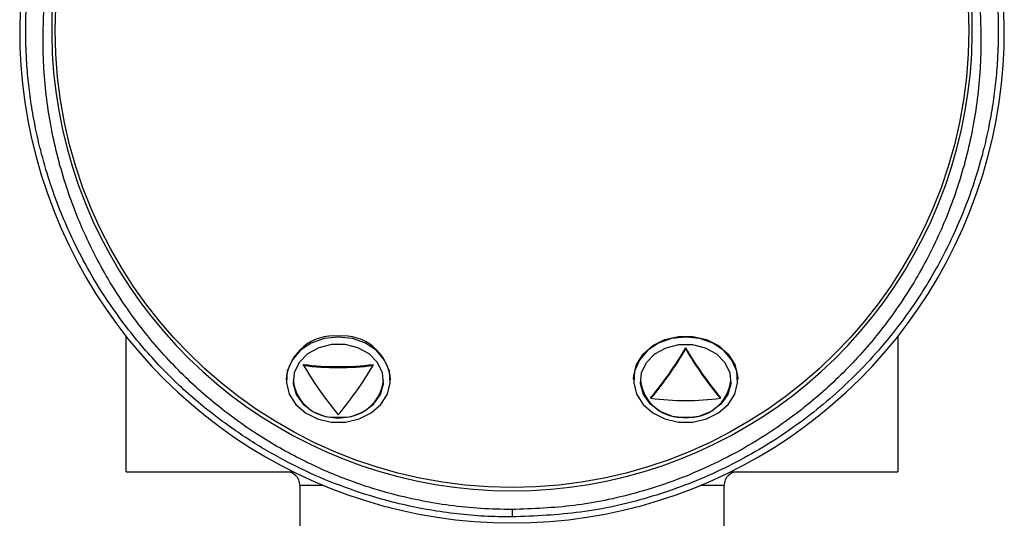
# Model space of a CAD drawing. Header units: inches. Extents: x 2.6 to 13.1, y 0.8 to 9.4.
# Tile 9 of 23: x 7.533 to 8.091, y 8.077 to 8.36. Entities that reach past the tile are written whole.
import ezdxf

# ---------------------------------------------------------------- set-up
doc = ezdxf.new("R2010")
doc.units = ezdxf.units.IN
doc.header["$MEASUREMENT"] = 0

msp = doc.modelspace()

# ---------------------------------------------------------------- linework, layer by layer
at = {"color": 7, "linetype": 'Continuous', "lineweight": 25}
for p, q in [((7.5931458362, 8.1033346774), (7.5931458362, 8.1801600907)), ((8.0306458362, 8.1801600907), (8.0306458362, 8.1033346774)), ((7.9103210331, 8.1729287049), (7.9103210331, 8.1734887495)), ((7.6937856, 8.1636189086), (7.6937856, 8.1641789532)), ((7.7331556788, 8.1636189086), (7.7331556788, 8.1641789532)), ((7.6839430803, 8.1560581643), (7.6839430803, 8.1554834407)), ((7.7429981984, 8.1554834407), (7.7429981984, 8.1560581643)), ((7.880793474, 8.1560581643), (7.880793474, 8.1554834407)), ((7.9398485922, 8.1554834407), (7.9398485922, 8.1560581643)), ((7.8906359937, 8.1449993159), (7.8906359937, 8.1455593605)), ((7.9300060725, 8.1449993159), (7.9300060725, 8.1455593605)), ((7.5931458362, 8.1033346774), (7.6880370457, 8.1033346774)), ((7.9357546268, 8.1033346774), (8.0306458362, 8.1033346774)), ((7.6916458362, 8.0958346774), (7.6916458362, 8.0408346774)), ((7.6916458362, 8.0958346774), (7.7044958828, 8.0958346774)), ((7.9192957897, 8.0958346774), (7.9321458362, 8.0958346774)), ((7.9321458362, 8.0408346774), (7.9321458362, 8.0958346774)), ((7.8118958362, 8.0819412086), (7.8118958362, 8.0777441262))]:
    msp.add_line(p, q, dxfattribs=at)
at = {"color": 7, "linetype": 'Continuous', "lineweight": 25, "flags": 128}
for points in [[(7.7134706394, 8.1796710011), (7.7055041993, 8.1787740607), (7.6981285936, 8.1761497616), (7.6918908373, 8.1719927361), (7.6872535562, 8.1666112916), (7.6845606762, 8.1604045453), (7.6840119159, 8.1538328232), (7.6856479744, 8.1473835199), (7.6893475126, 8.1415349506), (7.6948361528, 8.136720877), (7.7017068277, 8.133298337), (7.7094499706, 8.1315211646), (7.7174913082, 8.1315211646), (7.7252344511, 8.133298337), (7.7321051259, 8.136720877), (7.7375937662, 8.1415349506), (7.7412933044, 8.1473835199), (7.7429293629, 8.1538328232), (7.7423806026, 8.1604045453), (7.7396877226, 8.1666112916), (7.7350504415, 8.1719927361), (7.7288126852, 8.1761497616), (7.7214370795, 8.1787740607), (7.7134706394, 8.1796710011)], [(7.7134706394, 8.1338001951), (7.7210135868, 8.1347315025), (7.7278863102, 8.1374426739), (7.733478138, 8.1416928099), (7.7372922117, 8.1471042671), (7.7389896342, 8.1531962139), (7.738419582, 8.1594273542), (7.7356327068, 8.1652440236), (7.7308766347, 8.1701293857), (7.7245739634, 8.1736493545), (7.7172847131, 8.1754911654), (7.7096565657, 8.1754911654), (7.7023673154, 8.1736493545), (7.6960646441, 8.1701293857), (7.691308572, 8.1652440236), (7.6885216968, 8.1594273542), (7.6879516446, 8.1531962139), (7.6896490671, 8.1471042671), (7.6934631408, 8.1416928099), (7.6990549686, 8.1374426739), (7.705927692, 8.1347315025), (7.7134706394, 8.1338001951)], [(7.880793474, 8.1560581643), (7.8808623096, 8.1577087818), (7.8824983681, 8.1641580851), (7.8861979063, 8.1700066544), (7.8916865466, 8.174820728), (7.8985572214, 8.178243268), (7.9063003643, 8.1800204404), (7.9143417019, 8.1800204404), (7.9220848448, 8.178243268), (7.9289555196, 8.174820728), (7.9344441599, 8.1700066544), (7.9381436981, 8.1641580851), (7.9397797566, 8.1577087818), (7.9398485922, 8.1560581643)], [(7.9103210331, 8.1796710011), (7.902354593, 8.1787740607), (7.8949789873, 8.1761497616), (7.888741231, 8.1719927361), (7.8841039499, 8.1666112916), (7.8814110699, 8.1604045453), (7.8808623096, 8.1538328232), (7.8824983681, 8.1473835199), (7.8861979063, 8.1415349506), (7.8916865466, 8.136720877), (7.8985572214, 8.133298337), (7.9063003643, 8.1315211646), (7.9143417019, 8.1315211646), (7.9220848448, 8.133298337), (7.9289555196, 8.136720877), (7.9344441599, 8.1415349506), (7.9381436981, 8.1473835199), (7.9397797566, 8.1538328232), (7.9392309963, 8.1604045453), (7.9365381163, 8.1666112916), (7.9319008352, 8.1719927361), (7.9256630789, 8.1761497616), (7.9182874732, 8.1787740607), (7.9103210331, 8.1796710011)], [(7.9103210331, 8.1338001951), (7.9027780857, 8.1347315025), (7.8959053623, 8.1374426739), (7.8903135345, 8.1416928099), (7.8864994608, 8.1471042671), (7.8848020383, 8.1531962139), (7.8853720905, 8.1594273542), (7.8881589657, 8.1652440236), (7.8929150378, 8.1701293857), (7.8992177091, 8.1736493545), (7.9065069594, 8.1754911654), (7.9141351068, 8.1754911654), (7.9214243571, 8.1736493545), (7.9277270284, 8.1701293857), (7.9324831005, 8.1652440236), (7.9352699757, 8.1594273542), (7.9358400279, 8.1531962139), (7.9341426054, 8.1471042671), (7.9303285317, 8.1416928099), (7.9247367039, 8.1374426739), (7.9178639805, 8.1347315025), (7.9103210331, 8.1338001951)]]:
    msp.add_lwpolyline(points, dxfattribs=at)
at = {"color": 7, "linetype": 'Continuous', "lineweight": 25}
msp.add_circle((7.8118958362, 8.3533346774), 0.2588582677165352, dxfattribs=at)
for centre, radius, start, end in [((7.8118958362, 8.3533346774), 0.2608267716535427, 119.6428817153, 60.3571182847), ((7.8118958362, 8.3533346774), 0.2790000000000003, 132.8238335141, 47.1761664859), ((7.7109361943, 8.1532226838), 0.0271416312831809, 84.641999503, 174.0033803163), ((7.7160050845, 8.1532226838), 0.0271416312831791, 5.9966196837, 95.358000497), ((7.7377929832, 8.2741871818), 0.1997651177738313, 319.9171003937, 329.7294240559), ((7.7359841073, 8.2749020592), 0.2019701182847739, 319.9707923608, 329.6757320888), ((8.082849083, 8.2741871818), 0.1997651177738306, 210.2705759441, 220.0828996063), ((8.0846579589, 8.2749020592), 0.2019701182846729, 210.3242679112, 220.0292076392), ((7.7134706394, 8.3165744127), 0.1536615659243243, 262.6398144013, 277.3601855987), ((7.7134706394, 8.3177050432), 0.1553384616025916, 262.7197011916, 277.2802988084), ((7.8681225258, 8.2655922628), 0.2019701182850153, 210.3242679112, 220.0292076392), ((7.558818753, 8.2655922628), 0.2019701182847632, 319.9707923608, 329.6757320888), ((7.7110712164, 8.157537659), 0.0232961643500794, 185.4428725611, 275.9117476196), ((7.7158700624, 8.157537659), 0.0232961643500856, 264.0882523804, 354.5571274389), ((7.9079216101, 8.157537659), 0.0232961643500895, 185.4428725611, 275.9117476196), ((7.9127204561, 8.157537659), 0.0232961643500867, 264.0882523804, 354.5571274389), ((7.9103210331, 8.2990854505), 0.1553384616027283, 262.7197011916, 277.2802988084), ((7.6841458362, 8.0958346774), 0.0075000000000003, 0, 90), ((7.9396458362, 8.0958346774), 0.0075000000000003, 90, 180)]:
    msp.add_arc(centre, radius, start, end, dxfattribs=at)
for points, knots in [([(7.811895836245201, 8.077744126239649), (7.806708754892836, 8.077828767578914), (7.796312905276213, 8.077998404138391), (7.780751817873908, 8.079371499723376), (7.765249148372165, 8.08156692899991), (7.749855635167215, 8.084665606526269), (7.731862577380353, 8.089363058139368), (7.711408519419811, 8.096329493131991), (7.688872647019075, 8.106310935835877), (7.667001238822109, 8.118457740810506), (7.645256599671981, 8.133280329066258), (7.623933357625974, 8.151098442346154), (7.605877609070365, 8.169727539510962), (7.591148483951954, 8.18792228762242), (7.579231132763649, 8.205116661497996), (7.569503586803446, 8.221764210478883), (7.561614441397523, 8.23761006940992), (7.555237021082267, 8.25249540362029), (7.549476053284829, 8.268552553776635), (7.545065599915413, 8.283831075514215), (7.541742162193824, 8.298319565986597), (7.539441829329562, 8.31117777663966), (7.537756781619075, 8.324156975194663), (7.536598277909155, 8.338050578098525), (7.536140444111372, 8.353334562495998), (7.536598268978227, 8.368618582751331), (7.537756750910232, 8.382512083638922), (7.539441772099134, 8.395491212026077), (7.541742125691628, 8.408349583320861), (7.545492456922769, 8.424699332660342), (7.551099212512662, 8.443394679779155), (7.559212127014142, 8.464031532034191), (7.570103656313, 8.486455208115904), (7.584536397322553, 8.51013582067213), (7.601480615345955, 8.531915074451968), (7.617370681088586, 8.548876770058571), (7.631515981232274, 8.561983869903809), (7.646683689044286, 8.574203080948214), (7.662903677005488, 8.585471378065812), (7.680196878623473, 8.595695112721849), (7.69797182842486, 8.604532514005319), (7.716115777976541, 8.6119965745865), (7.740779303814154, 8.620111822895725), (7.772662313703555, 8.62731829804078), (7.798886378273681, 8.628392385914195), (7.811895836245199, 8.628925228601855)], [0, 0, 0, 0, 0.0162570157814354, 0.0325820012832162, 0.0489983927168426, 0.0655292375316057, 0.0821971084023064, 0.1080934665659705, 0.1347282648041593, 0.162170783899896, 0.1904843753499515, 0.2228400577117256, 0.2569256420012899, 0.280685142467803, 0.3056613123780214, 0.3318663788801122, 0.35057678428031, 0.3704848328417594, 0.3915929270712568, 0.4139030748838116, 0.4298630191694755, 0.4473680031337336, 0.4630513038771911, 0.4792284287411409, 0.5000379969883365, 0.5208471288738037, 0.5370243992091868, 0.5527075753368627, 0.5702123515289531, 0.5861729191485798, 0.6156491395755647, 0.6429905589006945, 0.6682023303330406, 0.7070377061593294, 0.7431239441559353, 0.7660481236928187, 0.7881948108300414, 0.8095820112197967, 0.8323074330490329, 0.8544677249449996, 0.8760944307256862, 0.897221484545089, 0.9178852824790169, 0.9592638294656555, 1, 1, 1, 1]), ([(7.811895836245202, 8.628925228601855), (7.81708291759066, 8.628840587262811), (7.827478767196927, 8.628670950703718), (7.84303985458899, 8.627297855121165), (7.85854252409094, 8.625102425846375), (7.873936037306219, 8.622003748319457), (7.891929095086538, 8.617306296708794), (7.912383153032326, 8.610339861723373), (7.93491902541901, 8.600358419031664), (7.956790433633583, 8.588211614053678), (7.978535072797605, 8.573389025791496), (7.99985831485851, 8.555570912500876), (8.017914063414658, 8.53694181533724), (8.032643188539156, 8.518747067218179), (8.04456053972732, 8.501552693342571), (8.054288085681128, 8.484905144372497), (8.062177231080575, 8.469059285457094), (8.068554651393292, 8.454173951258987), (8.074315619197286, 8.438116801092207), (8.078726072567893, 8.422838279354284), (8.082049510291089, 8.408349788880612), (8.084349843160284, 8.3954915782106), (8.086034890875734, 8.38251237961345), (8.087193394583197, 8.36861877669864), (8.087651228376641, 8.353334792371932), (8.087193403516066, 8.338050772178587), (8.086034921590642, 8.324157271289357), (8.084349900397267, 8.311178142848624), (8.082049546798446, 8.298319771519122), (8.078299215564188, 8.28197002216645), (8.072692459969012, 8.263274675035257), (8.06457954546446, 8.242637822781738), (8.053688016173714, 8.220214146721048), (8.03925527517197, 8.196533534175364), (8.022311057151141, 8.174754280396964), (8.006420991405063, 8.157792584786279), (7.992275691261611, 8.144685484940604), (7.977107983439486, 8.132466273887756), (7.960887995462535, 8.121197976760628), (7.943594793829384, 8.110974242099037), (7.9258198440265, 8.10213684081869), (7.907675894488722, 8.094672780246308), (7.883012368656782, 8.08655753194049), (7.85112935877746, 8.079351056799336), (7.824905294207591, 8.078276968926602), (7.811895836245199, 8.077744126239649)], [0, 0, 0, 0, 0.0162570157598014, 0.0325820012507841, 0.0489983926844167, 0.0655292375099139, 0.0821971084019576, 0.1080934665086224, 0.1347282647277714, 0.1621707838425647, 0.1904843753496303, 0.2228400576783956, 0.2569256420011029, 0.2806851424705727, 0.3056613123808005, 0.3318663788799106, 0.3505767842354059, 0.3704848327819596, 0.3915929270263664, 0.4139030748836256, 0.4298630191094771, 0.447368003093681, 0.4630513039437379, 0.4792284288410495, 0.5000379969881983, 0.5208471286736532, 0.5370243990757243, 0.5527075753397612, 0.5702123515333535, 0.5861729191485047, 0.6156491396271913, 0.6429905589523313, 0.668202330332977, 0.707037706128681, 0.7431239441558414, 0.7660481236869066, 0.7881948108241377, 0.809582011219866, 0.8323074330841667, 0.8544677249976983, 0.8760944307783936, 0.8972214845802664, 0.9178852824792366, 0.9592638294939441, 0.9999999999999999, 0.9999999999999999, 0.9999999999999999, 0.9999999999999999]), ([(7.811895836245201, 8.081941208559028), (7.806002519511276, 8.08205267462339), (7.794228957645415, 8.08227535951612), (7.776664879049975, 8.084092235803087), (7.759257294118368, 8.086998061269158), (7.739088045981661, 8.091785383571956), (7.716099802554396, 8.099304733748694), (7.690654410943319, 8.110642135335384), (7.665397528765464, 8.125300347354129), (7.640926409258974, 8.1434421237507), (7.617905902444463, 8.165116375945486), (7.597066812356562, 8.19010628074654), (7.57906293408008, 8.218108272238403), (7.564495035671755, 8.24868167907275), (7.553886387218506, 8.28104763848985), (7.547496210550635, 8.314494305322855), (7.545434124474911, 8.348272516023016), (7.547616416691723, 8.381445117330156), (7.553723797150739, 8.413346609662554), (7.563328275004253, 8.443403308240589), (7.574931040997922, 8.46893735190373), (7.587316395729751, 8.490319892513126), (7.59934742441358, 8.507652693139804), (7.612355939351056, 8.523600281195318), (7.629596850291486, 8.541664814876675), (7.652277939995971, 8.561445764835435), (7.672778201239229, 8.573887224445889), (7.682892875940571, 8.580025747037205)], [0, 0, 0, 0, 0.0223278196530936, 0.0446061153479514, 0.0669808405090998, 0.0895960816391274, 0.1241038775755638, 0.1605662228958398, 0.1991143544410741, 0.241138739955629, 0.2853430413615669, 0.3317192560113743, 0.3808420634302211, 0.4314418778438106, 0.4832440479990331, 0.5355791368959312, 0.5877688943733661, 0.639426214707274, 0.6889978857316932, 0.7369097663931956, 0.7829268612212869, 0.8148255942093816, 0.8463127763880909, 0.8750895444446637, 0.9034682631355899, 0.9523719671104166, 1, 1, 1, 1]), ([(7.940898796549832, 8.580025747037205), (7.946008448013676, 8.577059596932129), (7.956271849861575, 8.571101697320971), (7.970717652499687, 8.560995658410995), (7.984512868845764, 8.550011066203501), (7.999823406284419, 8.536027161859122), (8.016250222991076, 8.518306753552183), (8.032954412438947, 8.496091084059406), (8.04788974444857, 8.471076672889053), (8.060460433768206, 8.4434081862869), (8.07006743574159, 8.413351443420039), (8.076174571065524, 8.381450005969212), (8.078356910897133, 8.34827749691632), (8.07629671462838, 8.314499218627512), (8.06990654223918, 8.281052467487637), (8.05929789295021, 8.248686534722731), (8.044731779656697, 8.218112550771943), (8.026728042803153, 8.190110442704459), (8.005888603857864, 8.165120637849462), (7.982870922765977, 8.143445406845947), (7.960268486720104, 8.126691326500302), (7.939018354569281, 8.113981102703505), (7.920062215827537, 8.104655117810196), (7.900922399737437, 8.097020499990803), (7.877002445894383, 8.089571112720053), (7.847319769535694, 8.08328529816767), (7.823671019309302, 8.082387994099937), (7.811895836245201, 8.081941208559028)], [0, 0, 0, 0, 0.0237236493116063, 0.0476520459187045, 0.0719030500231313, 0.0965899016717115, 0.1344914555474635, 0.1746754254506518, 0.2171115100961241, 0.2631176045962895, 0.3110298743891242, 0.3606132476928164, 0.412259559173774, 0.4644495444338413, 0.5167965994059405, 0.5685877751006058, 0.6191880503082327, 0.6683225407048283, 0.7146877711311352, 0.7588922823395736, 0.8009284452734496, 0.8299171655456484, 0.8584857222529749, 0.8846176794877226, 0.9104751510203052, 0.9554237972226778, 1, 1, 1, 1])]:
    msp.add_open_spline(points, degree=3, knots=knots, dxfattribs=at)

doc.saveas('drawing.dxf')
